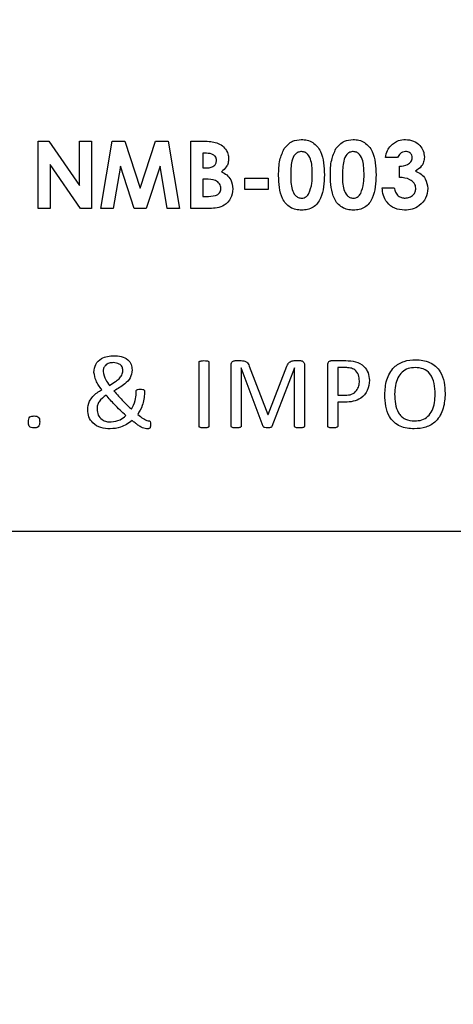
# Model space of a CAD drawing. Header units: inches. Extents: x 0.6 to 33.8, y 0 to 21.7.
# Tile 34 of 172: x 11.191 to 11.2749, y 15.9968 to 16.1875. Entities that reach past the tile are written whole.
import ezdxf

# ---------------------------------------------------------------- set-up
doc = ezdxf.new("R2010")
doc.units = ezdxf.units.IN
doc.header["$MEASUREMENT"] = 0
doc.layers.add('FORMAT', color=7, linetype='Continuous')
doc.styles.add('SLDTEXTSTYLE3', font='TXT', dxfattribs={"width": 0.75})
doc.dimstyles.new('SLDDIMSTYLE0', dxfattribs={"dimtxt": 0.125, "dimasz": 0.13, "dimexe": 0, "dimexo": 0.0625, "dimgap": 0.03125, "dimtad": 0, "dimtih": 1, "dimtoh": 1, "dimdec": 1, "dimlfac": 4, "dimrnd": 1e-09, "dimzin": 12, "dimdsep": 46, "dimtxsty": 'SLDTEXTSTYLE3', "dimsah": 1, "dimcen": 0.09, "dimadec": 0, "dimazin": 3, "dimtfac": 1, "dimtdec": 1, "dimtofl": 0, "dimtmove": 0, "dimatfit": 3, "dimfxl": 1, "dimfrac": 2, "dimtolj": 1, "dimtzin": 12, "dimarcsym": 0})

# ---------------------------------------------------------------- blocks, each defined once
blk = doc.blocks.new('_D_3')
at = {"layer": 'FORMAT'}
for p, q in [((5.99027, 17.00098), (3.34158, 17.00098)), ((3.46658, 17.00098), (3.46658, 10.7356)), ((3.28186, 10.71021), (3.24378, 10.71021)), ((3.24378, 10.71021), (3.24378, 10.51177)), ((3.65131, 10.71021), (3.68939, 10.71021)), ((3.68939, 10.71021), (3.68939, 10.51177)), ((3.24378, 10.51177), (3.28186, 10.51177)), ((3.68939, 10.51177), (3.65131, 10.51177)), ((3.46658, 4.05937), (3.46658, 10.32475)), ((13.00303, 4.05937), (3.34158, 4.05937))]:
    blk.add_line(p, q, dxfattribs=at)
for points in [[(3.46658, 17.00098), (3.44658, 16.87098), (3.48658, 16.87098)], [(3.46658, 4.05937), (3.48658, 4.18937), (3.44658, 4.18937)]]:
    blk.add_solid(points, dxfattribs=at)
at = {"layer": 'FORMAT', "char_height": 0.125, "attachment_point": 1, "style": 'SLDTEXTSTYLE3'}
for s, insert in [('1315', (3.28186, 10.67291)), ('51.8', (3.30495, 10.48588))]:
    blk.add_mtext(s, dxfattribs=dict(at, insert=insert))

msp = doc.modelspace()

# ---------------------------------------------------------------- linework, layer by layer
at = {"color": 7, "linetype": 'Continuous'}
for p, q in [((11.1945, 16.164), (11.1966, 16.164)), ((11.1945, 16.15098), (11.1945, 16.164)), ((11.1966, 16.164), (11.20251, 16.15543)), ((11.20251, 16.164), (11.20485, 16.164)), ((11.20251, 16.15543), (11.20251, 16.164)), ((11.20485, 16.164), (11.20485, 16.15098)), ((11.20668, 16.15098), (11.20888, 16.164)), ((11.20888, 16.164), (11.21131, 16.164)), ((11.21131, 16.164), (11.21428, 16.15492)), ((11.21428, 16.15492), (11.21727, 16.164)), ((11.21727, 16.164), (11.21967, 16.164)), ((11.21967, 16.164), (11.22188, 16.15098)), ((11.22405, 16.164), (11.22613, 16.164)), ((11.22405, 16.15098), (11.22405, 16.164)), ((11.22712, 16.16166), (11.22638, 16.16166)), ((11.22638, 16.16166), (11.22638, 16.15882)), ((11.26411, 16.16083), (11.26177, 16.16083)), ((11.19684, 16.15952), (11.19684, 16.15098)), ((11.20273, 16.15098), (11.19684, 16.15952)), ((11.21044, 16.1592), (11.20905, 16.15098)), ((11.21313, 16.15098), (11.21044, 16.1592)), ((11.21812, 16.1592), (11.21541, 16.15098)), ((11.21951, 16.15098), (11.21812, 16.1592)), ((11.22638, 16.15882), (11.227, 16.15882)), ((11.26444, 16.15699), (11.26444, 16.15916)), ((11.22638, 16.15665), (11.22638, 16.15332)), ((11.22694, 16.15665), (11.22638, 16.15665)), ((11.23456, 16.15682), (11.23907, 16.15682)), ((11.23456, 16.15465), (11.23456, 16.15682)), ((11.23907, 16.15682), (11.23907, 16.15465)), ((11.23907, 16.15465), (11.23456, 16.15465)), ((11.26111, 16.15498), (11.26344, 16.15498)), ((11.22638, 16.15332), (11.22706, 16.15332)), ((11.19684, 16.15098), (11.1945, 16.15098)), ((11.20485, 16.15098), (11.20273, 16.15098)), ((11.20905, 16.15098), (11.20668, 16.15098)), ((11.21541, 16.15098), (11.21313, 16.15098)), ((11.22188, 16.15098), (11.21951, 16.15098)), ((11.22771, 16.15098), (11.22405, 16.15098)), ((11.22566, 16.1088), (11.22566, 16.12118)), ((11.22757, 16.12118), (11.22757, 16.1088)), ((11.2319, 16.1088), (11.2319, 16.12072)), ((11.23266, 16.1215), (11.23379, 16.1215)), ((11.2354, 16.12045), (11.23898, 16.11106)), ((11.23903, 16.11106), (11.24268, 16.12042)), ((11.2441, 16.1215), (11.24528, 16.1215)), ((11.24607, 16.12072), (11.24607, 16.1088)), ((11.25059, 16.1088), (11.25059, 16.12076)), ((11.25127, 16.1215), (11.25408, 16.1215)), ((11.25402, 16.12016), (11.2525, 16.12016)), ((11.2525, 16.12016), (11.2525, 16.1148)), ((11.23381, 16.12009), (11.23381, 16.1088)), ((11.23382, 16.12009), (11.23381, 16.12009)), ((11.23807, 16.10875), (11.23382, 16.12009)), ((11.24413, 16.12009), (11.23977, 16.10875)), ((11.24415, 16.12009), (11.24413, 16.12009)), ((11.24415, 16.1088), (11.24415, 16.12009)), ((11.21349, 16.11519), (11.21349, 16.11557)), ((11.21511, 16.11556), (11.21511, 16.11529)), ((11.2525, 16.1148), (11.25398, 16.1148)), ((11.25395, 16.11346), (11.2525, 16.11346)), ((11.2525, 16.11346), (11.2525, 16.1088)), ((11.23898, 16.11106), (11.23903, 16.11106)), ((10.99081, 16.08848), (11.53581, 16.08848))]:
    msp.add_line(p, q, dxfattribs=at)
for points, knots in [([(11.24214, 16.16256), (11.24264, 16.16313), (11.24353, 16.16415), (11.24487, 16.16428), (11.24546, 16.16433)], [0, 0, 0, 0, 0.558689, 1, 1, 1, 1]), ([(11.24546, 16.16433), (11.24584, 16.16431), (11.24662, 16.16426), (11.2477, 16.16379), (11.24858, 16.16302), (11.2498, 16.16103), (11.24987, 16.15906), (11.24992, 16.15748)], [0, 0, 0, 0, 0.125414, 0.250643, 0.375848, 0.501286, 1, 1, 1, 1]), ([(11.25216, 16.16256), (11.25266, 16.16313), (11.25355, 16.16415), (11.25488, 16.16428), (11.25547, 16.16433)], [0, 0, 0, 0, 0.558689, 1, 1, 1, 1]), ([(11.25547, 16.16433), (11.25586, 16.16431), (11.25663, 16.16426), (11.25771, 16.16379), (11.2586, 16.16302), (11.25982, 16.16103), (11.25988, 16.15906), (11.25994, 16.15748)], [0, 0, 0, 0, 0.125414, 0.250643, 0.375848, 0.501286, 1, 1, 1, 1]), ([(11.26277, 16.16312), (11.26324, 16.16352), (11.26408, 16.16422), (11.26517, 16.1643), (11.26565, 16.16433)], [0, 0, 0, 0, 0.558864, 1, 1, 1, 1]), ([(11.26565, 16.16433), (11.26617, 16.16428), (11.26721, 16.16418), (11.2684, 16.16327), (11.26916, 16.16215), (11.26924, 16.16133), (11.26929, 16.16092)], [0, 0, 0, 0, 0.279898, 0.559568, 0.779842, 1, 1, 1, 1]), ([(11.22613, 16.164), (11.22663, 16.164), (11.22753, 16.164), (11.2284, 16.16384), (11.22879, 16.16377)], [0, 0, 0, 0, 0.560274, 1, 1, 1, 1]), ([(11.22879, 16.16377), (11.22918, 16.16363), (11.22997, 16.16336), (11.23081, 16.16254), (11.23132, 16.16158), (11.23137, 16.16093), (11.23139, 16.1606)], [0, 0, 0, 0, 0.2801282, 0.5598018, 0.7797935, 1, 1, 1, 1]), ([(11.24107, 16.15736), (11.24108, 16.15838), (11.2411, 16.16019), (11.24182, 16.16184), (11.24214, 16.16256)], [0, 0, 0, 0, 0.561096, 1, 1, 1, 1]), ([(11.25109, 16.15736), (11.2511, 16.15838), (11.25111, 16.16019), (11.25184, 16.16184), (11.25216, 16.16256)], [0, 0, 0, 0, 0.561096, 1, 1, 1, 1]), ([(11.26177, 16.16083), (11.26186, 16.1613), (11.26201, 16.16215), (11.26254, 16.16283), (11.26277, 16.16312)], [0, 0, 0, 0, 0.560124, 1, 1, 1, 1]), ([(11.227, 16.15882), (11.22727, 16.15883), (11.2278, 16.15885), (11.22851, 16.15912), (11.22899, 16.15966), (11.22903, 16.16008), (11.22905, 16.16029)], [0, 0, 0, 0, 0.28109, 0.560548, 0.780097, 1, 1, 1, 1]), ([(11.22905, 16.16029), (11.22903, 16.16052), (11.22898, 16.16086), (11.2287, 16.16121), (11.22815, 16.1616), (11.22757, 16.16164), (11.22712, 16.16166)], [0, 0, 0, 0, 0.249584, 0.375361, 0.501266, 1, 1, 1, 1]), ([(11.23139, 16.1606), (11.23137, 16.16033), (11.23133, 16.15977), (11.23092, 16.15885), (11.23037, 16.15838), (11.23004, 16.15809)], [0, 0, 0, 0, 0.280305, 0.560457, 1, 1, 1, 1]), ([(11.24552, 16.162), (11.24528, 16.16197), (11.2448, 16.16191), (11.24401, 16.16132), (11.24343, 16.1597), (11.24342, 16.15828), (11.24341, 16.15733)], [0, 0, 0, 0, 0.124897, 0.249662, 0.498629, 1, 1, 1, 1]), ([(11.24758, 16.15748), (11.24758, 16.15841), (11.24757, 16.15978), (11.24692, 16.16129), (11.24621, 16.16191), (11.24575, 16.16197), (11.24552, 16.162)], [0, 0, 0, 0, 0.501448, 0.750378, 0.875297, 1, 1, 1, 1]), ([(11.25553, 16.162), (11.25529, 16.16197), (11.25482, 16.16191), (11.25403, 16.16132), (11.25345, 16.1597), (11.25344, 16.15828), (11.25343, 16.15733)], [0, 0, 0, 0, 0.124897, 0.249662, 0.498629, 1, 1, 1, 1]), ([(11.2576, 16.15748), (11.25759, 16.15841), (11.25759, 16.15978), (11.25694, 16.16129), (11.25622, 16.16191), (11.25576, 16.16197), (11.25553, 16.162)], [0, 0, 0, 0, 0.501448, 0.750378, 0.875297, 1, 1, 1, 1]), ([(11.26563, 16.162), (11.26544, 16.16197), (11.26506, 16.16193), (11.26446, 16.16155), (11.26424, 16.1611), (11.26411, 16.16083)], [0, 0, 0, 0, 0.280786, 0.561822, 1, 1, 1, 1]), ([(11.26444, 16.15916), (11.265, 16.1592), (11.26584, 16.15927), (11.26662, 16.15988), (11.2669, 16.16036), (11.26693, 16.16063), (11.26695, 16.16077)], [0, 0, 0, 0, 0.500023, 0.749447, 0.874817, 1, 1, 1, 1]), ([(11.26695, 16.16077), (11.26693, 16.16096), (11.26688, 16.16134), (11.26652, 16.16175), (11.26608, 16.16197), (11.26578, 16.16199), (11.26563, 16.162)], [0, 0, 0, 0, 0.279483, 0.558999, 0.779295, 1, 1, 1, 1]), ([(11.26929, 16.16092), (11.26926, 16.1606), (11.2692, 16.15996), (11.26865, 16.15893), (11.26796, 16.15847), (11.26754, 16.15819)], [0, 0, 0, 0, 0.280577, 0.561016, 1, 1, 1, 1]), ([(11.22989, 16.15484), (11.22988, 16.155), (11.22986, 16.15533), (11.22964, 16.15578), (11.22929, 16.15613), (11.22844, 16.15662), (11.22761, 16.15664), (11.22694, 16.15665)], [0, 0, 0, 0, 0.125208, 0.250275, 0.3755, 0.500774, 1, 1, 1, 1]), ([(11.23004, 16.15809), (11.23039, 16.1579), (11.23108, 16.15752), (11.23203, 16.15641), (11.23215, 16.15538), (11.23223, 16.15475)], [0, 0, 0, 0, 0.281283, 0.5617, 1, 1, 1, 1]), ([(11.24553, 16.15064), (11.24514, 16.15067), (11.24438, 16.15071), (11.2433, 16.15114), (11.24243, 16.1519), (11.24119, 16.15385), (11.24113, 16.1558), (11.24107, 16.15736)], [0, 0, 0, 0, 0.1254733, 0.2507361, 0.3759945, 0.5014447, 1, 1, 1, 1]), ([(11.24341, 16.15733), (11.24342, 16.15643), (11.24342, 16.15508), (11.24411, 16.15362), (11.24484, 16.15306), (11.24529, 16.15301), (11.24552, 16.15298)], [0, 0, 0, 0, 0.501409, 0.750151, 0.875083, 1, 1, 1, 1]), ([(11.24992, 16.15748), (11.24986, 16.15592), (11.24979, 16.15396), (11.24862, 16.15196), (11.24777, 16.15116), (11.24668, 16.15071), (11.24591, 16.15067), (11.24553, 16.15064)], [0, 0, 0, 0, 0.498809, 0.624259, 0.74943, 0.874575, 1, 1, 1, 1]), ([(11.24694, 16.15388), (11.24717, 16.15453), (11.24758, 16.1557), (11.24758, 16.15694), (11.24758, 16.15748)], [0, 0, 0, 0, 0.558417, 1, 1, 1, 1]), ([(11.25554, 16.15064), (11.25516, 16.15067), (11.2544, 16.15071), (11.25332, 16.15114), (11.25244, 16.1519), (11.25121, 16.15385), (11.25114, 16.1558), (11.25109, 16.15736)], [0, 0, 0, 0, 0.125473, 0.250736, 0.375994, 0.501445, 1, 1, 1, 1]), ([(11.25343, 16.15733), (11.25343, 16.15643), (11.25344, 16.15508), (11.25412, 16.15362), (11.25486, 16.15306), (11.25531, 16.15301), (11.25553, 16.15298)], [0, 0, 0, 0, 0.501409, 0.750151, 0.875083, 1, 1, 1, 1]), ([(11.25994, 16.15748), (11.25988, 16.15592), (11.25981, 16.15396), (11.25863, 16.15196), (11.25778, 16.15116), (11.25669, 16.15071), (11.25593, 16.15067), (11.25554, 16.15064)], [0, 0, 0, 0, 0.498809, 0.624259, 0.74943, 0.874575, 1, 1, 1, 1]), ([(11.25696, 16.15388), (11.25719, 16.15453), (11.25759, 16.1557), (11.2576, 16.15694), (11.2576, 16.15748)], [0, 0, 0, 0, 0.558417, 1, 1, 1, 1]), ([(11.26762, 16.15488), (11.2676, 16.15506), (11.26757, 16.15541), (11.26723, 16.15604), (11.26624, 16.15685), (11.26516, 16.15693), (11.26444, 16.15699)], [0, 0, 0, 0, 0.125515, 0.250976, 0.500907, 1, 1, 1, 1]), ([(11.26754, 16.15819), (11.26792, 16.15803), (11.26869, 16.15772), (11.26972, 16.15658), (11.26986, 16.15551), (11.26995, 16.15486)], [0, 0, 0, 0, 0.2810579, 0.5617837, 1, 1, 1, 1]), ([(11.22706, 16.15332), (11.22767, 16.15332), (11.22844, 16.15333), (11.22929, 16.15366), (11.22964, 16.15397), (11.22986, 16.15438), (11.22988, 16.15469), (11.22989, 16.15484)], [0, 0, 0, 0, 0.500037, 0.625162, 0.750129, 0.874962, 1, 1, 1, 1]), ([(11.23223, 16.15475), (11.23214, 16.15413), (11.23196, 16.15289), (11.2307, 16.15156), (11.22917, 16.15102), (11.2282, 16.15099), (11.22771, 16.15098)], [0, 0, 0, 0, 0.279212, 0.558481, 0.778693, 1, 1, 1, 1]), ([(11.26544, 16.15064), (11.26479, 16.15071), (11.26351, 16.15083), (11.26205, 16.152), (11.26128, 16.15348), (11.26116, 16.15448), (11.26111, 16.15498)], [0, 0, 0, 0, 0.2798359, 0.5588674, 0.7791592, 1, 1, 1, 1]), ([(11.26344, 16.15498), (11.26351, 16.15469), (11.26363, 16.1541), (11.26415, 16.1534), (11.26485, 16.15303), (11.26533, 16.153), (11.26557, 16.15298)], [0, 0, 0, 0, 0.280478, 0.559285, 0.77945, 1, 1, 1, 1]), ([(11.26995, 16.15486), (11.26987, 16.15421), (11.26971, 16.15292), (11.26845, 16.15153), (11.26696, 16.15075), (11.26595, 16.15068), (11.26544, 16.15064)], [0, 0, 0, 0, 0.279288, 0.558901, 0.779272, 1, 1, 1, 1]), ([(11.26557, 16.15298), (11.26586, 16.15301), (11.26644, 16.15306), (11.26713, 16.15355), (11.26755, 16.15419), (11.26759, 16.15465), (11.26762, 16.15488)], [0, 0, 0, 0, 0.280064, 0.559769, 0.77991, 1, 1, 1, 1]), ([(11.24552, 16.15298), (11.24568, 16.15299), (11.24601, 16.15302), (11.24654, 16.15331), (11.24679, 16.15366), (11.24694, 16.15388)], [0, 0, 0, 0, 0.280266, 0.560445, 1, 1, 1, 1]), ([(11.25553, 16.15298), (11.2557, 16.15299), (11.25603, 16.15302), (11.25656, 16.15331), (11.25681, 16.15366), (11.25696, 16.15388)], [0, 0, 0, 0, 0.2802665, 0.5604448, 1, 1, 1, 1]), ([(11.20533, 16.11923), (11.20538, 16.11976), (11.2055, 16.12084), (11.20697, 16.12227), (11.20836, 16.12239), (11.20921, 16.12246)], [0, 0, 0, 0, 0.280578, 0.560159, 1, 1, 1, 1]), ([(11.20921, 16.12246), (11.20968, 16.12243), (11.21062, 16.12239), (11.21186, 16.12183), (11.2126, 16.1208), (11.21266, 16.12006), (11.2127, 16.11969)], [0, 0, 0, 0, 0.281074, 0.560489, 0.779838, 1, 1, 1, 1]), ([(11.20906, 16.12112), (11.20878, 16.1211), (11.20823, 16.12107), (11.20754, 16.12067), (11.20715, 16.12005), (11.20711, 16.11961), (11.20709, 16.1194)], [0, 0, 0, 0, 0.280381, 0.559775, 0.779639, 1, 1, 1, 1]), ([(11.21094, 16.11958), (11.21091, 16.11983), (11.21084, 16.12035), (11.21013, 16.12102), (11.20947, 16.12108), (11.20906, 16.12112)], [0, 0, 0, 0, 0.280431, 0.560334, 1, 1, 1, 1]), ([(11.22566, 16.12118), (11.22566, 16.1212), (11.22566, 16.12125), (11.22569, 16.12131), (11.22574, 16.12136), (11.22586, 16.12142), (11.22616, 16.12148), (11.22643, 16.12149), (11.22661, 16.1215)], [0, 0, 0, 0, 0.0626, 0.125161, 0.187731, 0.250456, 0.500257, 1, 1, 1, 1]), ([(11.22661, 16.1215), (11.2268, 16.12149), (11.22707, 16.12148), (11.22737, 16.12143), (11.22749, 16.12136), (11.22755, 16.12129), (11.22756, 16.12123), (11.22757, 16.12118)], [0, 0, 0, 0, 0.5003882, 0.750661, 0.8131283, 0.8758904, 1, 1, 1, 1]), ([(11.2319, 16.12072), (11.2319, 16.12084), (11.23192, 16.12107), (11.23212, 16.12134), (11.23239, 16.12147), (11.23257, 16.12149), (11.23266, 16.1215)], [0, 0, 0, 0, 0.280665, 0.558478, 0.779156, 1, 1, 1, 1]), ([(11.23379, 16.1215), (11.23398, 16.12149), (11.23437, 16.12148), (11.2349, 16.12127), (11.23523, 16.12087), (11.23534, 16.12059), (11.2354, 16.12045)], [0, 0, 0, 0, 0.280629, 0.559847, 0.779477, 1, 1, 1, 1]), ([(11.24268, 16.12042), (11.24275, 16.12058), (11.24289, 16.12091), (11.24323, 16.1213), (11.24367, 16.12148), (11.24395, 16.12149), (11.2441, 16.1215)], [0, 0, 0, 0, 0.2806245, 0.5599445, 0.7795977, 1, 1, 1, 1]), ([(11.24528, 16.1215), (11.2454, 16.12149), (11.24563, 16.12147), (11.24591, 16.12127), (11.24605, 16.121), (11.24606, 16.12081), (11.24607, 16.12072)], [0, 0, 0, 0, 0.280532, 0.55911, 0.779686, 1, 1, 1, 1]), ([(11.25059, 16.12076), (11.25059, 16.12086), (11.2506, 16.12108), (11.25078, 16.12134), (11.25102, 16.12148), (11.25119, 16.12149), (11.25127, 16.1215)], [0, 0, 0, 0, 0.280554, 0.558609, 0.779285, 1, 1, 1, 1]), ([(11.25671, 16.11756), (11.25669, 16.11797), (11.25663, 16.11877), (11.25593, 16.11973), (11.25496, 16.12013), (11.25433, 16.12015), (11.25402, 16.12016)], [0, 0, 0, 0, 0.2803301, 0.5588798, 0.7787536, 1, 1, 1, 1]), ([(11.25408, 16.1215), (11.25471, 16.12147), (11.25596, 16.12142), (11.25757, 16.12058), (11.2585, 16.11918), (11.25859, 16.11819), (11.25863, 16.1177)], [0, 0, 0, 0, 0.281059, 0.560209, 0.779806, 1, 1, 1, 1]), ([(11.26162, 16.11492), (11.26167, 16.11588), (11.26179, 16.11779), (11.26314, 16.12023), (11.26533, 16.12154), (11.26684, 16.12164), (11.26759, 16.12169)], [0, 0, 0, 0, 0.280854, 0.559699, 0.77945, 1, 1, 1, 1]), ([(11.26749, 16.12016), (11.26703, 16.12013), (11.26611, 16.12007), (11.2649, 16.11933), (11.2637, 16.11769), (11.2636, 16.11613), (11.26353, 16.11503)], [0, 0, 0, 0, 0.187207, 0.37388, 0.560798, 1, 1, 1, 1]), ([(11.27138, 16.11501), (11.27135, 16.1157), (11.2713, 16.11706), (11.2706, 16.11892), (11.26912, 16.12005), (11.26803, 16.12012), (11.26749, 16.12016)], [0, 0, 0, 0, 0.281331, 0.560759, 0.779821, 1, 1, 1, 1]), ([(11.26759, 16.12169), (11.26853, 16.12162), (11.2704, 16.12147), (11.27244, 16.11961), (11.2732, 16.11732), (11.27326, 16.11587), (11.2733, 16.11514)], [0, 0, 0, 0, 0.280125, 0.557975, 0.778648, 1, 1, 1, 1]), ([(11.20684, 16.1159), (11.20641, 16.11646), (11.20565, 16.11746), (11.20542, 16.11869), (11.20533, 16.11923)], [0, 0, 0, 0, 0.5619641, 1, 1, 1, 1]), ([(11.20709, 16.1194), (11.20723, 16.11885), (11.20747, 16.11787), (11.20806, 16.11706), (11.20832, 16.1167)], [0, 0, 0, 0, 0.557258, 1, 1, 1, 1]), ([(11.20832, 16.1167), (11.20872, 16.11694), (11.20937, 16.11733), (11.2102, 16.11798), (11.21081, 16.11868), (11.2109, 16.11928), (11.21094, 16.11958)], [0, 0, 0, 0, 0.34092, 0.561385, 0.781186, 1, 1, 1, 1]), ([(11.2127, 16.11969), (11.21262, 16.11916), (11.21247, 16.1181), (11.21107, 16.11674), (11.20991, 16.11607), (11.2092, 16.11566)], [0, 0, 0, 0, 0.278265, 0.558263, 1, 1, 1, 1]), ([(11.25863, 16.1177), (11.25856, 16.11703), (11.25843, 16.11568), (11.25714, 16.1142), (11.25552, 16.11353), (11.25447, 16.11348), (11.25395, 16.11346)], [0, 0, 0, 0, 0.2798472, 0.558415, 0.7788966, 1, 1, 1, 1]), ([(11.25398, 16.1148), (11.2544, 16.11482), (11.25523, 16.11488), (11.25619, 16.11561), (11.25664, 16.11659), (11.25669, 16.11724), (11.25671, 16.11756)], [0, 0, 0, 0, 0.2802746, 0.5588659, 0.7791631, 1, 1, 1, 1]), ([(11.20411, 16.11199), (11.20418, 16.11256), (11.2043, 16.1135), (11.20509, 16.11457), (11.20591, 16.1153), (11.20653, 16.1157), (11.20684, 16.1159)], [0, 0, 0, 0, 0.338443, 0.558716, 0.779277, 1, 1, 1, 1]), ([(11.2077, 16.11482), (11.20719, 16.11444), (11.20648, 16.1139), (11.20597, 16.11286), (11.20594, 16.11237), (11.20592, 16.11212)], [0, 0, 0, 0, 0.559064, 0.779464, 1, 1, 1, 1]), ([(11.2115, 16.11087), (11.21075, 16.11157), (11.20941, 16.11281), (11.20822, 16.11421), (11.2077, 16.11482)], [0, 0, 0, 0, 0.560005, 1, 1, 1, 1]), ([(11.2092, 16.11566), (11.2098, 16.11496), (11.21087, 16.11371), (11.21207, 16.11258), (11.2126, 16.11208)], [0, 0, 0, 0, 0.559945, 1, 1, 1, 1]), ([(11.2126, 16.11208), (11.21288, 16.11263), (11.21339, 16.1136), (11.21346, 16.1147), (11.21349, 16.11519)], [0, 0, 0, 0, 0.559348, 1, 1, 1, 1]), ([(11.21349, 16.11557), (11.21349, 16.11561), (11.21349, 16.11569), (11.21356, 16.1158), (11.21366, 16.11588), (11.2139, 16.11595), (11.21411, 16.11595), (11.21428, 16.11595)], [0, 0, 0, 0, 0.125346, 0.249323, 0.374207, 0.499528, 1, 1, 1, 1]), ([(11.21511, 16.11529), (11.21504, 16.11445), (11.2149, 16.11294), (11.21413, 16.11165), (11.21379, 16.11108)], [0, 0, 0, 0, 0.559735, 1, 1, 1, 1]), ([(11.21428, 16.11595), (11.21446, 16.11595), (11.21468, 16.11595), (11.21493, 16.11589), (11.21505, 16.11582), (11.2151, 16.11569), (11.21511, 16.1156), (11.21511, 16.11556)], [0, 0, 0, 0, 0.500506, 0.625816, 0.750129, 0.874796, 1, 1, 1, 1]), ([(11.26733, 16.10829), (11.26638, 16.10836), (11.2645, 16.10849), (11.26185, 16.11095), (11.2617, 16.11341), (11.26162, 16.11492)], [0, 0, 0, 0, 0.281158, 0.559865, 1, 1, 1, 1]), ([(11.26353, 16.11503), (11.26359, 16.11375), (11.26366, 16.11215), (11.26481, 16.11066), (11.26584, 16.10994), (11.26679, 16.10987), (11.26742, 16.10982)], [0, 0, 0, 0, 0.498647, 0.624268, 0.749909, 1, 1, 1, 1]), ([(11.2733, 16.11514), (11.27324, 16.11417), (11.27313, 16.11225), (11.27181, 16.10978), (11.26961, 16.10844), (11.26809, 16.10834), (11.26733, 16.10829)], [0, 0, 0, 0, 0.280876, 0.559828, 0.779497, 1, 1, 1, 1]), ([(11.26742, 16.10982), (11.26788, 16.10985), (11.26881, 16.10991), (11.27003, 16.11065), (11.27122, 16.11232), (11.27132, 16.1139), (11.27138, 16.11501)], [0, 0, 0, 0, 0.187217, 0.373858, 0.560702, 1, 1, 1, 1]), ([(11.19264, 16.10961), (11.19265, 16.10979), (11.19265, 16.11014), (11.19287, 16.11063), (11.19333, 16.11076), (11.19361, 16.11077), (11.19375, 16.11078)], [0, 0, 0, 0, 0.2818605, 0.5578186, 0.7782684, 1, 1, 1, 1]), ([(11.19375, 16.11078), (11.19392, 16.11077), (11.19426, 16.11077), (11.19482, 16.1104), (11.19482, 16.10993), (11.19482, 16.10964)], [0, 0, 0, 0, 0.28272, 0.558961, 1, 1, 1, 1]), ([(11.20846, 16.10829), (11.20785, 16.10833), (11.20665, 16.10842), (11.20513, 16.10925), (11.20424, 16.11057), (11.20416, 16.11152), (11.20411, 16.11199)], [0, 0, 0, 0, 0.280772, 0.559982, 0.779735, 1, 1, 1, 1]), ([(11.20592, 16.11212), (11.20596, 16.11172), (11.20604, 16.11093), (11.2068, 16.11007), (11.20774, 16.10967), (11.20836, 16.10964), (11.20867, 16.10963)], [0, 0, 0, 0, 0.279829, 0.5584304, 0.7789245, 1, 1, 1, 1]), ([(11.20867, 16.10963), (11.20926, 16.10971), (11.21033, 16.10987), (11.21114, 16.11056), (11.2115, 16.11087)], [0, 0, 0, 0, 0.558626, 1, 1, 1, 1]), ([(11.21379, 16.11108), (11.21414, 16.11079), (11.21476, 16.11028), (11.21549, 16.10996), (11.21581, 16.10982)], [0, 0, 0, 0, 0.562686, 1, 1, 1, 1]), ([(11.19372, 16.10848), (11.19354, 16.10848), (11.1932, 16.10848), (11.19263, 16.10885), (11.19264, 16.10932), (11.19264, 16.10961)], [0, 0, 0, 0, 0.2826, 0.558886, 1, 1, 1, 1]), ([(11.19482, 16.10964), (11.19481, 16.10947), (11.19481, 16.10912), (11.19459, 16.10863), (11.19413, 16.10849), (11.19385, 16.10848), (11.19372, 16.10848)], [0, 0, 0, 0, 0.28175, 0.55812, 0.778433, 1, 1, 1, 1]), ([(11.21272, 16.1099), (11.212, 16.10938), (11.21071, 16.10847), (11.20914, 16.10834), (11.20846, 16.10829)], [0, 0, 0, 0, 0.5596368, 1, 1, 1, 1]), ([(11.21548, 16.10829), (11.21513, 16.10838), (11.21453, 16.10852), (11.21384, 16.10902), (11.21327, 16.10944), (11.2129, 16.10974), (11.21272, 16.1099)], [0, 0, 0, 0, 0.3376641, 0.5584345, 0.7792056, 1, 1, 1, 1]), ([(11.21626, 16.10923), (11.21626, 16.10909), (11.21625, 16.10885), (11.21624, 16.10851), (11.21604, 16.10836), (11.2158, 16.1083), (11.21561, 16.10829), (11.21548, 16.10829)], [0, 0, 0, 0, 0.281137, 0.500243, 0.623714, 0.749026, 1, 1, 1, 1]), ([(11.21581, 16.10982), (11.21588, 16.10983), (11.21598, 16.10984), (11.2161, 16.10983), (11.21617, 16.10978), (11.21627, 16.10959), (11.21627, 16.10939), (11.21626, 16.10923)], [0, 0, 0, 0, 0.250851, 0.312981, 0.375972, 0.500403, 1, 1, 1, 1]), ([(11.22661, 16.10848), (11.22643, 16.10849), (11.22616, 16.1085), (11.22586, 16.10855), (11.22574, 16.10862), (11.22567, 16.10868), (11.22566, 16.10875), (11.22566, 16.1088)], [0, 0, 0, 0, 0.500295, 0.750293, 0.813219, 0.875755, 1, 1, 1, 1]), ([(11.22757, 16.1088), (11.22756, 16.10875), (11.22755, 16.10868), (11.22749, 16.10861), (11.22737, 16.10855), (11.22707, 16.1085), (11.2268, 16.10849), (11.22661, 16.10848)], [0, 0, 0, 0, 0.1241592, 0.1868221, 0.2495118, 0.4997169, 1, 1, 1, 1]), ([(11.23284, 16.10848), (11.23266, 16.10849), (11.23239, 16.1085), (11.23209, 16.10855), (11.23197, 16.10862), (11.23191, 16.10868), (11.2319, 16.10875), (11.2319, 16.1088)], [0, 0, 0, 0, 0.500296, 0.750292, 0.81323, 0.875748, 1, 1, 1, 1]), ([(11.23381, 16.1088), (11.23381, 16.10878), (11.23381, 16.10873), (11.23376, 16.10864), (11.23362, 16.10855), (11.2333, 16.1085), (11.23302, 16.10849), (11.23284, 16.10848)], [0, 0, 0, 0, 0.062677, 0.12526, 0.249613, 0.499758, 1, 1, 1, 1]), ([(11.23892, 16.10848), (11.23875, 16.10848), (11.23851, 16.10849), (11.2382, 16.10858), (11.23811, 16.10869), (11.23807, 16.10875)], [0, 0, 0, 0, 0.562357, 0.783202, 1, 1, 1, 1]), ([(11.23977, 16.10875), (11.23972, 16.10868), (11.2396, 16.10854), (11.23928, 16.10849), (11.23906, 16.10848), (11.23892, 16.10848)], [0, 0, 0, 0, 0.276126, 0.557488, 1, 1, 1, 1]), ([(11.2451, 16.10848), (11.24492, 16.10849), (11.24465, 16.1085), (11.24436, 16.10855), (11.24424, 16.10862), (11.24417, 16.10868), (11.24416, 16.10875), (11.24415, 16.1088)], [0, 0, 0, 0, 0.500299, 0.750281, 0.813202, 0.875735, 1, 1, 1, 1]), ([(11.24607, 16.1088), (11.24607, 16.10878), (11.24606, 16.10873), (11.24602, 16.10864), (11.24588, 16.10855), (11.24556, 16.1085), (11.24529, 16.10849), (11.2451, 16.10848)], [0, 0, 0, 0, 0.062687, 0.125266, 0.249628, 0.499769, 1, 1, 1, 1]), ([(11.25154, 16.10848), (11.25136, 16.10849), (11.25109, 16.1085), (11.25079, 16.10855), (11.25067, 16.10862), (11.2506, 16.10868), (11.25059, 16.10875), (11.25059, 16.1088)], [0, 0, 0, 0, 0.500291, 0.750306, 0.813222, 0.87576, 1, 1, 1, 1]), ([(11.2525, 16.1088), (11.2525, 16.10878), (11.2525, 16.10873), (11.25245, 16.10865), (11.25232, 16.10855), (11.252, 16.1085), (11.25173, 16.10849), (11.25154, 16.10848)], [0, 0, 0, 0, 0.0627316, 0.1251959, 0.2497238, 0.4997905, 1, 1, 1, 1])]:
    msp.add_open_spline(points, degree=3, knots=knots, dxfattribs=at)

# ---------------------------------------------------------------- dimensions: what is measured, and where the dimension line sits
at = {"layer": 'FORMAT'}
dim = msp.add_linear_dim(base=(3.46658, 4.05937), p1=(6.04027, 17.00098), p2=(13.05303, 4.05937), angle=90, dimstyle='SLDDIMSTYLE0', dxfattribs=at)
dim.commit()
dim.dimension.update_dxf_attribs({"geometry": '_D_3', "text_midpoint": (3.46658, 10.53018), "dimtype": 160})

doc.saveas('drawing.dxf')
